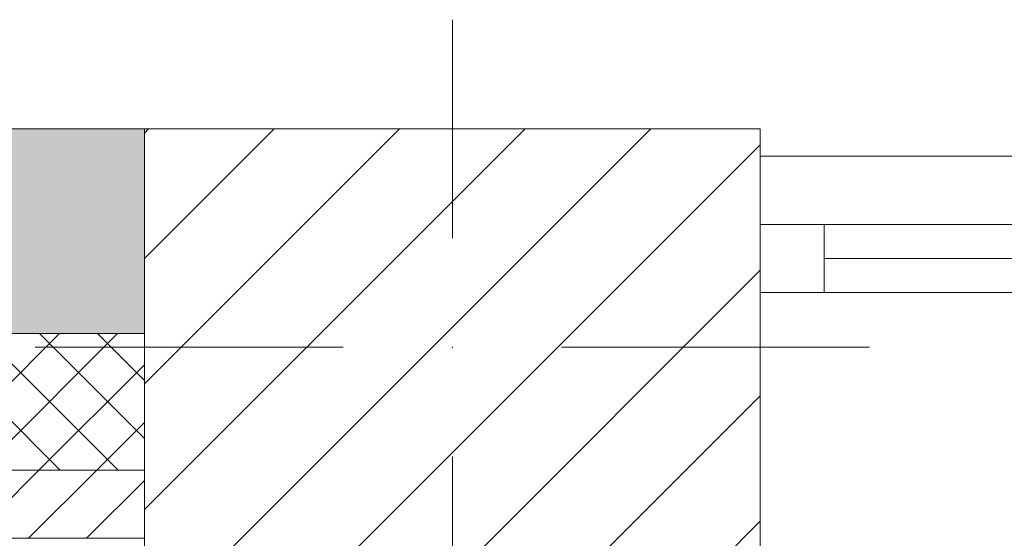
# Model space of a CAD drawing. Header units: millimetres. Extents: x -40968 to 11883, y -17757 to 4746.
# Tile 197 of 227: x -3840 to -3119, y -12319 to -11939. Entities that reach past the tile are written whole.
import ezdxf

# ---------------------------------------------------------------- set-up
doc = ezdxf.new("R2010")
doc.units = ezdxf.units.MM
doc.header["$MEASUREMENT"] = 0
doc.linetypes.add('Wipeout_Contour', pattern=[1000, 0, -1000])
for name, color, linetype in [('10_ESTR_Pilars', 7, 'Continuous'), ('12_FAÇ_Façana', 7, 'Continuous'), ('Ventanas Archicad', 7, 'Continuous')]:
    doc.layers.add(name, color=color, linetype=linetype)
for name, color, linetype, lineweight in [('10_ESTR_Pilars_Pluma_Nº__20', 1, 'Continuous', 5), ('10_ESTR_Pilars_Pluma_Nº__28', 7, 'Continuous', 20), ('10_ESTR_Pilars_Pluma_Nº__42', 8, 'Continuous', 25), ('12_FAÇ_Façana_Pluma_Nº__1', 7, 'Continuous', 5), ('12_FAÇ_Façana_Pluma_Nº__2', 8, 'Continuous', 5), ('12_FAÇ_Façana_Pluma_Nº__7', 7, 'Continuous', 5), ('Ventanas Archicad_Pluma_Nº__1', 7, 'Continuous', 5), ('Ventanas Archicad_Pluma_Nº__7', 7, 'Continuous', 5)]:
    doc.layers.add(name, color=color, linetype=linetype, lineweight=lineweight)
doc.layers.add('12_FAÇ_Façana_Pluma_Nº__102', color=7, linetype='Continuous', lineweight=5, true_color=0xcccccc)
doc.layers.add('12_FAÇ_Façana_Pluma_Nº__174', color=7, linetype='Continuous', lineweight=13, true_color=0xe4ad2c)

# ---------------------------------------------------------------- blocks, each defined once
blk = doc.blocks.new('Ventana Vertical Multi-Faja 27')
at = {"layer": 'Ventanas Archicad_Pluma_Nº__1', "color": 7, "linetype": 'Continuous', "lineweight": 5}
for p, q in [((-600, 50), (600, 50)), ((-600, 0), (-550, 0)), ((-550, 0), (-550, -50)), ((-550, 0), (550, 0)), ((-550, -25), (550, -25)), ((-550, -50), (-600, -50)), ((550, -50), (-550, -50)), ((-600, -180), (-600, -155))]:
    blk.add_line(p, q, dxfattribs=at)
at = {"layer": 'Ventanas Archicad_Pluma_Nº__7', "color": 7, "linetype": 'Continuous', "lineweight": 5}
for p, q in [((-600, 50), (-600, 30)), ((-600, 30), (-600, 0)), ((-600, 30), (-600, 0)), ((-600, 0), (-600, -50)), ((-600, 0), (-600, -50)), ((-600, 0), (-600, -50)), ((-600, 0), (-600, -50)), ((-600, -50), (-600, -80)), ((-600, -50), (-600, -80)), ((-600, -80), (-600, -155)), ((-600, -80), (-600, -155)), ((-600, -180), (-600, -230))]:
    blk.add_line(p, q, dxfattribs=at)
blk = doc.blocks.new('Muro_2_1', base_point=(-1681.11, -12338.98))
at = {"layer": '12_FAÇ_Façana', "linetype": 'Continuous', "lineweight": 0, "true_color": 0x000000}
h = blk.add_hatch(dxfattribs=at)
h.set_pattern_fill('Yeso_0001', color=18, style=0, pattern_type=2)
h.set_pattern_definition([(0, (0, 0), (0, 75), [0, -75])])
h.paths.add_polyline_path([(-3301.11, -12268.98), (-3301.11, -12243.98), (-3411.11, -12243.98), (-3411.11, -12268.98)])
at = {"layer": '12_FAÇ_Façana_Pluma_Nº__102', "linetype": 'Continuous', "lineweight": 0, "true_color": 0xe5e5e5}
blk.add_hatch(color=254, dxfattribs=at).paths.add_polyline_path([(-3411.11, -12168.98), (-3411.11, -12243.98), (-3301.11, -12243.98), (-3301.11, -12058.98)])
at = {"layer": '12_FAÇ_Façana_Pluma_Nº__1', "color": 7, "linetype": 'Continuous', "lineweight": 5}
for p, q in [((-3411.11, -12243.98), (-3411.11, -12268.98)), ((-3301.11, -12243.98), (-3411.11, -12243.98)), ((-3301.11, -12268.98), (-3301.11, -12243.98)), ((-3411.11, -12268.98), (-3301.11, -12268.98))]:
    blk.add_line(p, q, dxfattribs=at)
at = {"layer": '12_FAÇ_Façana_Pluma_Nº__7', "color": 7, "linetype": 'Continuous', "lineweight": 5}
for p, q in [((-3301.11, -12038.98), (-3301.11, -12058.98)), ((-3301.11, -12058.98), (-3301.11, -12088.98)), ((-3301.11, -12058.98), (-3301.11, -12088.98)), ((-3301.11, -12088.98), (-3301.11, -12138.98)), ((-3301.11, -12088.98), (-3301.11, -12138.98)), ((-3301.11, -12138.98), (-3301.11, -12168.98)), ((-3301.11, -12138.98), (-3301.11, -12168.98)), ((-3411.11, -12168.98), (-3411.11, -12243.98)), ((-3301.11, -12168.98), (-3301.11, -12243.98)), ((-3301.11, -12168.98), (-3301.11, -12243.98)), ((-3301.11, -12268.98), (-3301.11, -12318.98))]:
    blk.add_line(p, q, dxfattribs=at)
at = {"layer": 'Ventanas Archicad', "color": 253, "linetype": 'Continuous', "lineweight": 5, "true_color": 0xa4a4a6, "zscale": 1000}
blk.add_blockref('Ventana Vertical Multi-Faja 27', (-2701.11, -12088.98), dxfattribs=at)
blk = doc.blocks.new('Muro_21_1', base_point=(-3301.11, -12338.98))
at = {"layer": '12_FAÇ_Façana_Pluma_Nº__102', "linetype": 'Continuous', "lineweight": 0, "true_color": 0xe5e5e5}
blk.add_hatch(color=254, dxfattribs=at).paths.add_polyline_path([(-5841.11, -12018.98), (-5841.11, -12168.98), (-3748.89, -12168.98), (-3748.89, -12018.98)])
at = {"layer": '12_FAÇ_Façana_Pluma_Nº__174', "linetype": 'Continuous', "lineweight": 13, "true_color": 0xe4ad2c}
h = blk.add_hatch(dxfattribs=at)
h.set_pattern_fill('SATE_Aislamiento_0001', color=42, style=0, pattern_type=2)
h.set_pattern_definition([(45, (0, 0), (-21.213203, 21.213203), []), (135, (0, 0), (21.213203, 21.213203), [])])
h.paths.add_polyline_path([(-5841.11, -12168.98), (-5841.11, -12268.98), (-3748.89, -12268.98), (-3748.89, -12168.98)])
at = {"layer": '12_FAÇ_Façana_Pluma_Nº__2', "linetype": 'Continuous', "lineweight": 5}
h = blk.add_hatch(dxfattribs=at)
h.set_pattern_fill('Ceramic_0001', color=8, style=0, pattern_type=2)
h.set_pattern_definition([(45, (0, 0), (-21.213203, 21.213203), [])])
h.paths.add_polyline_path([(-5841.11, -12268.98), (-5841.11, -12318.98), (-3748.89, -12318.98), (-3748.89, -12268.98)])
at = {"layer": '12_FAÇ_Façana_Pluma_Nº__7', "color": 7, "linetype": 'Continuous', "lineweight": 5}
for p, q in [((-5841.11, -12168.98), (-3748.89, -12168.98)), ((-5841.11, -12268.98), (-3748.89, -12268.98)), ((-5841.11, -12318.98), (-3748.89, -12318.98))]:
    blk.add_line(p, q, dxfattribs=at)
at = {"layer": '12_FAÇ_Façana_Pluma_Nº__7', "color": 7, "linetype": 'Continuous', "lineweight": 5, "flags": 128}
blk.add_lwpolyline([(-3748.89, -12018.98), (-5841.11, -12018.98)], dxfattribs=at)
blk = doc.blocks.new('Pilar_14_1', base_point=(-3523.39, -12178.98))
at = {"color": 254, "linetype": 'Wipeout_Contour', "lineweight": 0, "ltscale": 50721.287343}
blk.add_wipeout([(-3748.89, -12338.98), (-3297.89, -12338.98), (-3297.89, -12018.98), (-3748.89, -12018.98)], dxfattribs=at).dxf.layer = '10_ESTR_Pilars'
at = {"layer": '10_ESTR_Pilars_Pluma_Nº__42', "linetype": 'Continuous', "lineweight": 25}
h = blk.add_hatch(dxfattribs=at)
h.set_pattern_fill('00_GCT_trama_45º_e1_400__05', color=8, style=0, pattern_type=2)
h.set_pattern_definition([(45, (0, 0), (-45.96194, 45.96194), [])])
h.paths.add_polyline_path([(-3748.89, -12338.98), (-3297.89, -12338.98), (-3297.89, -12018.98), (-3748.89, -12018.98)])
at = {"layer": '10_ESTR_Pilars_Pluma_Nº__20', "color": 1, "linetype": 'Continuous', "lineweight": 5}
for p, q in [((-3523.39, -12098.98), (-3523.39, -11938.98)), ((-3603.39, -12178.98), (-3828.89, -12178.98)), ((-3443.39, -12178.98), (-3217.89, -12178.98)), ((-3523.39, -12258.98), (-3523.39, -12418.98))]:
    blk.add_line(p, q, dxfattribs=at)
blk.add_point((-3523.39, -12178.98), dxfattribs=at)
at = {"layer": '10_ESTR_Pilars_Pluma_Nº__28', "color": 7, "linetype": 'Continuous', "lineweight": 20, "flags": 128}
blk.add_lwpolyline([(-3748.89, -12338.98), (-3297.89, -12338.98), (-3297.89, -12018.98), (-3748.89, -12018.98)], close=True, dxfattribs=at)

msp = doc.modelspace()

# ---------------------------------------------------------------- block references
at = {"layer": '12_FAÇ_Façana', "color": 7, "lineweight": 20}
for name, p in [('Muro_21_1', (-3301.109, -12338.976)), ('Muro_2_1', (-1681.109, -12338.976))]:
    msp.add_blockref(name, p, dxfattribs=at)

# ---------------------------------------------------------------- next in the draw order: block references
at = {"layer": '10_ESTR_Pilars', "color": 7, "lineweight": 20}
msp.add_blockref('Pilar_14_1', (-3523.394, -12178.976), dxfattribs=at)

doc.saveas('drawing.dxf')
